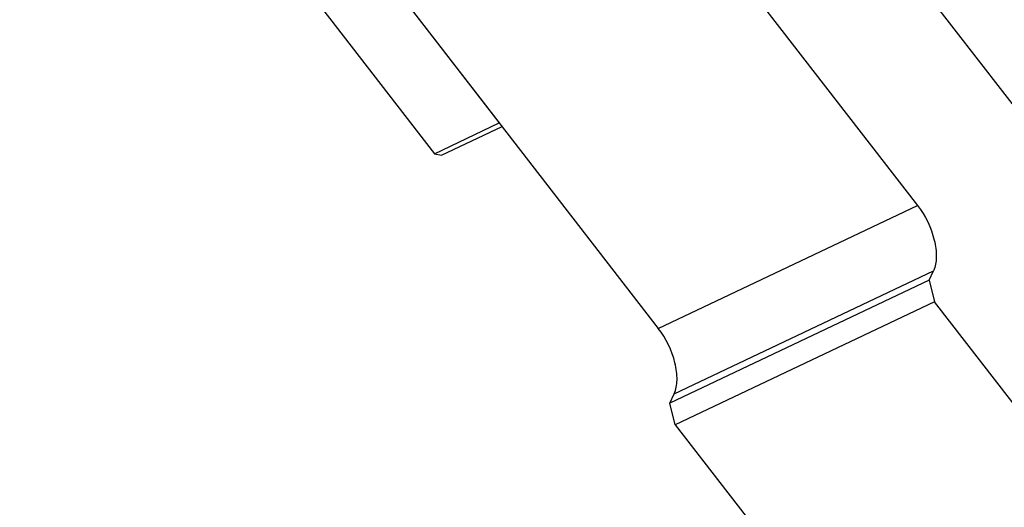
# Model space of a CAD drawing. Header units: millimetres. Extents: x 0 to 7560, y 0 to 5346.
# Tile 217 of 242: x 5814 to 5872, y 4129 to 4158. Entities that reach past the tile are written whole.
import ezdxf

# ---------------------------------------------------------------- set-up
doc = ezdxf.new("R2010")
doc.units = ezdxf.units.MM
doc.layers.add('M2302401_PBL930', color=7, linetype='Continuous')
doc.layers.add('M2302601_PBL878', color=7, linetype='Continuous')

msp = doc.modelspace()

# ---------------------------------------------------------------- linework, layer by layer
at = {"layer": 'M2302401_PBL930', "color": 7}
for p, q in [((5817.415, 4183.543), (5842.217, 4151.508)), ((5813.539, 4181.707), (5838.341, 4149.671)), ((5838.341, 4149.671), (5842.217, 4151.508)), ((5838.759, 4149.578), (5842.382, 4151.295)), ((5838.341, 4149.671), (5838.759, 4149.578))]:
    msp.add_line(p, q, dxfattribs=at)
at = {"layer": 'M2302601_PBL878', "color": 7}
for p, q in [((5845.958, 4174.046), (5867.229, 4146.57)), ((5830.454, 4166.701), (5851.726, 4139.225)), ((5863.781, 4164.404), (5876.875, 4147.491)), ((5867.923, 4142.106), (5868.182, 4142.664)), ((5867.923, 4142.106), (5852.42, 4134.761)), ((5867.923, 4142.106), (5868.241, 4140.804)), ((5868.241, 4140.804), (5852.737, 4133.459)), ((5876.309, 4130.382), (5868.241, 4140.804)), ((5852.42, 4134.761), (5852.679, 4135.319)), ((5852.737, 4133.459), (5852.42, 4134.761)), ((5852.737, 4133.459), (5859.653, 4124.526))]:
    msp.add_line(p, q, dxfattribs=at)
at = {"layer": 'M2302601_PBL878', "color": 2}
for p, q in [((5851.726, 4139.225), (5867.229, 4146.57)), ((5852.679, 4135.319), (5868.182, 4142.664))]:
    msp.add_line(p, q, dxfattribs=at)
at = {"layer": 'M2302601_PBL878', "color": 7}
for points, knots in [([(5867.229, 4146.57), (5867.698, 4145.965), (5868.198, 4144.925), (5868.395, 4143.548), (5868.298, 4142.914), (5868.182, 4142.664)], [0, 0, 0, 0, 0.5523, 0.801069, 1, 1, 1, 1]), ([(5852.679, 4135.319), (5852.795, 4135.569), (5852.891, 4136.203), (5852.694, 4137.58), (5852.195, 4138.62), (5851.726, 4139.225)], [0, 0, 0, 0, 0.198931, 0.4477, 1, 1, 1, 1])]:
    msp.add_open_spline(points, degree=3, knots=knots, dxfattribs=at)

doc.saveas('drawing.dxf')
